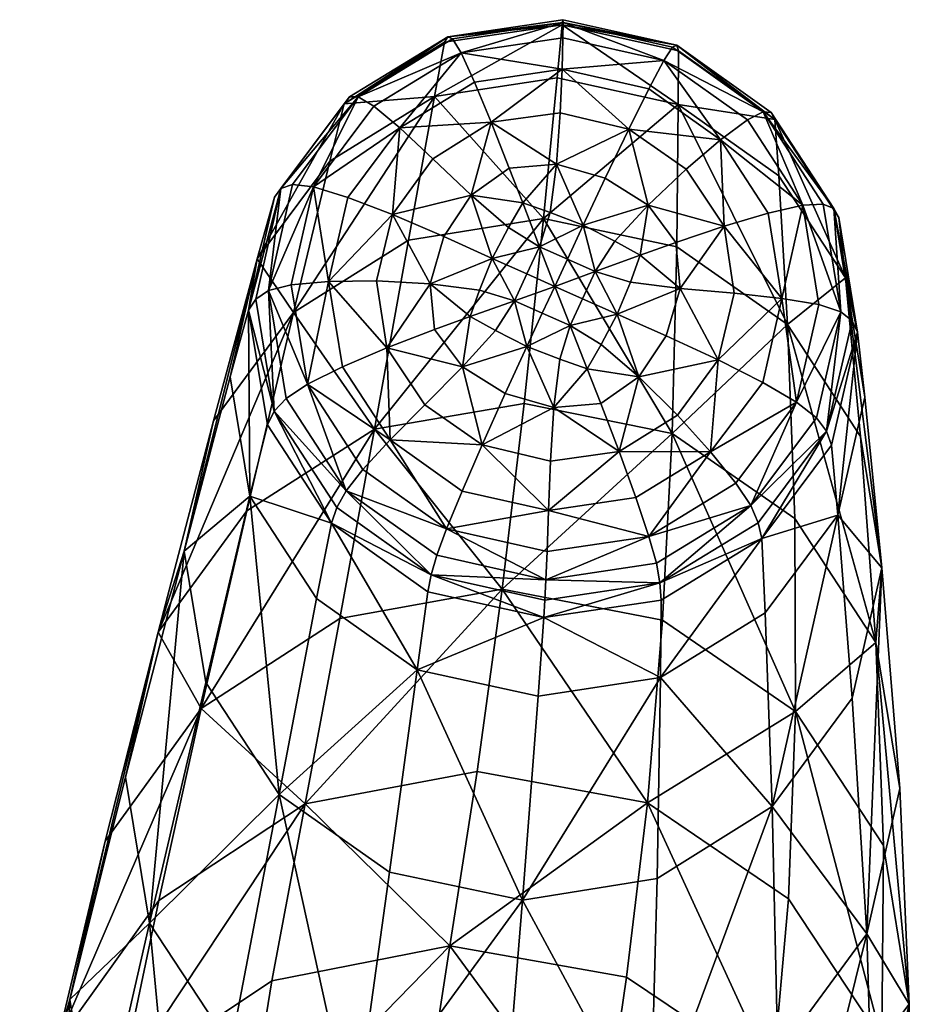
# Model space of a CAD drawing. Header units: millimetres. Extents: x -312 to 313, y -340 to 267.
# Tile 73 of 73: x 211 to 248, y 211 to 252. Entities that reach past the tile are written whole.
import ezdxf

# ---------------------------------------------------------------- set-up
doc = ezdxf.new("R2010")
doc.units = ezdxf.units.MM
doc.layers.add('Default', color=7, linetype='Continuous', true_color=0x000000)

msp = doc.modelspace()

# ---------------------------------------------------------------- linework, layer by layer
at = {"layer": 'Default', "color": 18, "true_color": 0x000000}
for points in [[(228.125, 249.181, 34.118), (233.48, 252.185, 14.311), (228.548, 251.452, 14.094)], [(228.125, 249.181, 34.118), (233.266, 249.963, 34.342), (233.48, 252.185, 14.311)], [(228.68, 251.683, 10.736), (228.548, 251.452, 14.094), (233.48, 252.185, 14.311)], [(228.68, 251.683, 10.736), (233.509, 252.398, 10.949), (233.521, 252.275, 8.315)], [(228.68, 251.683, 10.736), (233.48, 252.185, 14.311), (233.509, 252.398, 10.949)], [(228.68, 251.683, 10.736), (233.521, 252.275, 8.315), (228.885, 251.59, 8.111)], [(229.238, 251.01, 5.993), (228.885, 251.59, 8.111), (233.521, 252.275, 8.315)], [(229.238, 251.01, 5.993), (233.521, 252.275, 8.315), (233.512, 251.639, 6.181)], [(238.347, 248.847, 34.29), (233.48, 252.185, 14.311), (233.266, 249.963, 34.342)], [(238.283, 251.332, 10.9), (233.509, 252.398, 10.949), (233.48, 252.185, 14.311)], [(238.283, 251.332, 10.9), (233.48, 252.185, 14.311), (238.355, 251.098, 14.262)], [(238.347, 248.847, 34.29), (238.355, 251.098, 14.262), (233.48, 252.185, 14.311)], [(238.283, 251.332, 10.9), (233.521, 252.275, 8.315), (233.509, 252.398, 10.949)], [(237.738, 250.693, 6.138), (233.512, 251.639, 6.181), (233.521, 252.275, 8.315)], [(237.738, 250.693, 6.138), (233.521, 252.275, 8.315), (238.103, 251.25, 8.268)], [(238.283, 251.332, 10.9), (238.103, 251.25, 8.268), (233.521, 252.275, 8.315)], [(228.68, 251.683, 10.736), (224.338, 248.871, 13.622), (228.548, 251.452, 14.094)], [(228.68, 251.683, 10.736), (224.556, 249.159, 10.274), (224.338, 248.871, 13.622)], [(228.125, 249.181, 34.118), (228.548, 251.452, 14.094), (224.338, 248.871, 13.622)], [(228.68, 251.683, 10.736), (224.928, 249.169, 7.667), (224.556, 249.159, 10.274)], [(228.68, 251.683, 10.736), (228.885, 251.59, 8.111), (224.928, 249.169, 7.667)], [(229.238, 251.01, 5.993), (224.928, 249.169, 7.667), (228.885, 251.59, 8.111)], [(229.238, 251.01, 5.993), (233.512, 251.639, 6.181), (233.475, 250.318, 4.319)], [(237.738, 250.693, 6.138), (233.475, 250.318, 4.319), (233.512, 251.639, 6.181)], [(238.283, 251.332, 10.9), (241.903, 248.542, 7.957), (238.103, 251.25, 8.268)], [(238.283, 251.332, 10.9), (242.24, 248.513, 10.576), (241.903, 248.542, 7.957)], [(238.283, 251.332, 10.9), (238.355, 251.098, 14.262), (242.397, 248.22, 13.931)], [(238.283, 251.332, 10.9), (242.397, 248.22, 13.931), (242.24, 248.513, 10.576)], [(229.238, 251.01, 5.993), (225.587, 248.777, 5.584), (224.928, 249.169, 7.667)], [(229.238, 251.01, 5.993), (226.669, 247.862, 3.807), (225.587, 248.777, 5.584)], [(229.238, 251.01, 5.993), (229.804, 249.777, 4.157), (226.669, 247.862, 3.807)], [(229.238, 251.01, 5.993), (233.475, 250.318, 4.319), (229.804, 249.777, 4.157)], [(237.738, 250.693, 6.138), (238.103, 251.25, 8.268), (241.903, 248.542, 7.957)], [(238.347, 248.847, 34.29), (242.397, 248.22, 13.931), (238.355, 251.098, 14.262)], [(237.738, 250.693, 6.138), (237.105, 249.503, 4.282), (233.475, 250.318, 4.319)], [(237.738, 250.693, 6.138), (240.114, 247.358, 4.036), (237.105, 249.503, 4.282)], [(237.738, 250.693, 6.138), (241.242, 248.195, 5.851), (240.114, 247.358, 4.036)], [(237.738, 250.693, 6.138), (241.903, 248.542, 7.957), (241.242, 248.195, 5.851)], [(230.506, 248.099, 2.648), (229.804, 249.777, 4.157), (233.475, 250.318, 4.319)], [(230.506, 248.099, 2.648), (233.475, 250.318, 4.319), (233.392, 248.492, 2.771)], [(236.267, 247.814, 2.737), (233.392, 248.492, 2.771), (233.475, 250.318, 4.319)], [(236.267, 247.814, 2.737), (233.475, 250.318, 4.319), (237.105, 249.503, 4.282)], [(230.506, 248.099, 2.648), (226.669, 247.862, 3.807), (229.804, 249.777, 4.157)], [(228.125, 249.181, 34.118), (232.694, 244.065, 86.979), (233.266, 249.963, 34.342)], [(238.347, 248.847, 34.29), (233.266, 249.963, 34.342), (232.694, 244.065, 86.979)], [(236.267, 247.814, 2.737), (237.105, 249.503, 4.282), (240.114, 247.358, 4.036)], [(220.687, 242.378, 32.974), (224.338, 248.871, 13.622), (221.412, 244.957, 12.983)], [(220.687, 242.378, 32.974), (223.736, 246.473, 33.632), (224.338, 248.871, 13.622)], [(221.691, 245.328, 9.649), (221.412, 244.957, 12.983), (224.338, 248.871, 13.622)], [(221.691, 245.328, 9.649), (224.556, 249.159, 10.274), (224.928, 249.169, 7.667)], [(221.691, 245.328, 9.649), (224.928, 249.169, 7.667), (222.177, 245.493, 7.066)], [(221.691, 245.328, 9.649), (224.338, 248.871, 13.622), (224.556, 249.159, 10.274)], [(223.05, 245.389, 5.03), (222.177, 245.493, 7.066), (224.928, 249.169, 7.667)], [(228.125, 249.181, 34.118), (223.736, 246.473, 33.632), (222.214, 240.13, 86.223)], [(228.125, 249.181, 34.118), (222.214, 240.13, 86.223), (227.04, 243.154, 86.74)], [(223.05, 245.389, 5.03), (224.928, 249.169, 7.667), (225.587, 248.777, 5.584)], [(228.125, 249.181, 34.118), (224.338, 248.871, 13.622), (223.736, 246.473, 33.632)], [(228.125, 249.181, 34.118), (227.04, 243.154, 86.74), (232.694, 244.065, 86.979)], [(238.347, 248.847, 34.29), (232.694, 244.065, 86.979), (238.283, 242.882, 86.924)], [(238.347, 248.847, 34.29), (238.283, 242.882, 86.924), (242.917, 239.63, 86.563)], [(238.347, 248.847, 34.29), (242.56, 245.861, 33.95), (242.397, 248.22, 13.931)], [(238.347, 248.847, 34.29), (242.917, 239.63, 86.563), (242.56, 245.861, 33.95)], [(223.05, 245.389, 5.03), (225.587, 248.777, 5.584), (226.669, 247.862, 3.807)], [(230.506, 248.099, 2.648), (233.392, 248.492, 2.771), (233.241, 246.343, 1.58)], [(236.267, 247.814, 2.737), (233.241, 246.343, 1.58), (233.392, 248.492, 2.771)], [(243.564, 244.627, 5.381), (241.242, 248.195, 5.851), (241.903, 248.542, 7.957)], [(244.862, 244.483, 10.045), (244.42, 244.673, 7.447), (241.903, 248.542, 7.957)], [(244.862, 244.483, 10.045), (241.903, 248.542, 7.957), (242.24, 248.513, 10.576)], [(243.564, 244.627, 5.381), (241.903, 248.542, 7.957), (244.42, 244.673, 7.447)], [(244.862, 244.483, 10.045), (242.24, 248.513, 10.576), (242.397, 248.22, 13.931)], [(230.506, 248.099, 2.648), (228.063, 246.569, 2.37), (226.669, 247.862, 3.807)], [(230.506, 248.099, 2.648), (229.658, 245.046, 1.311), (228.063, 246.569, 2.37)], [(230.506, 248.099, 2.648), (231.26, 246.18, 1.512), (229.658, 245.046, 1.311)], [(230.506, 248.099, 2.648), (233.241, 246.343, 1.58), (231.26, 246.18, 1.512)], [(243.564, 244.627, 5.381), (240.114, 247.358, 4.036), (241.242, 248.195, 5.851)], [(245.352, 241.578, 33.391), (245.075, 244.106, 13.388), (242.397, 248.22, 13.931)], [(245.352, 241.578, 33.391), (242.397, 248.22, 13.931), (242.56, 245.861, 33.95)], [(244.862, 244.483, 10.045), (242.397, 248.22, 13.931), (245.075, 244.106, 13.388)], [(223.05, 245.389, 5.03), (226.669, 247.862, 3.807), (224.49, 244.951, 3.332)], [(226.359, 244.238, 1.992), (224.49, 244.951, 3.332), (226.669, 247.862, 3.807)], [(226.359, 244.238, 1.992), (226.669, 247.862, 3.807), (228.063, 246.569, 2.37)], [(236.267, 247.814, 2.737), (235.285, 245.754, 1.54), (233.241, 246.343, 1.58)], [(236.267, 247.814, 2.737), (237.076, 244.632, 1.418), (235.285, 245.754, 1.54)], [(236.267, 247.814, 2.737), (240.114, 247.358, 4.036), (238.674, 246.136, 2.547)], [(236.267, 247.814, 2.737), (238.674, 246.136, 2.547), (237.076, 244.632, 1.418)], [(240.266, 243.747, 2.233), (238.674, 246.136, 2.547), (240.114, 247.358, 4.036)], [(243.564, 244.627, 5.381), (242.109, 244.293, 3.632), (240.114, 247.358, 4.036)], [(240.266, 243.747, 2.233), (240.114, 247.358, 4.036), (242.109, 244.293, 3.632)], [(220.687, 242.378, 32.974), (222.214, 240.13, 86.223), (223.736, 246.473, 33.632)], [(226.359, 244.238, 1.992), (228.063, 246.569, 2.37), (229.658, 245.046, 1.311)], [(231.822, 244.721, 0.933), (231.26, 246.18, 1.512), (233.241, 246.343, 1.58)], [(231.822, 244.721, 0.933), (233.241, 246.343, 1.58), (232.97, 244.323, 0.764)], [(234.36, 243.783, 0.711), (232.97, 244.323, 0.764), (233.241, 246.343, 1.58)], [(234.36, 243.783, 0.711), (233.241, 246.343, 1.58), (235.285, 245.754, 1.54)], [(231.822, 244.721, 0.933), (229.658, 245.046, 1.311), (231.26, 246.18, 1.512)], [(240.266, 243.747, 2.233), (237.076, 244.632, 1.418), (238.674, 246.136, 2.547)], [(234.36, 243.783, 0.711), (235.285, 245.754, 1.54), (237.076, 244.632, 1.418)], [(245.352, 241.578, 33.391), (242.56, 245.861, 33.95), (242.917, 239.63, 86.563)], [(221.691, 245.328, 9.649), (220.335, 240.22, 12.266), (221.412, 244.957, 12.983)], [(221.691, 245.328, 9.649), (220.635, 240.691, 8.946), (220.335, 240.22, 12.266)], [(221.691, 245.328, 9.649), (221.164, 241.043, 6.392), (220.635, 240.691, 8.946)], [(223.05, 245.389, 5.03), (221.164, 241.043, 6.392), (222.177, 245.493, 7.066)], [(221.691, 245.328, 9.649), (222.177, 245.493, 7.066), (221.164, 241.043, 6.392)], [(223.05, 245.389, 5.03), (222.116, 241.284, 4.408), (221.164, 241.043, 6.392)], [(223.05, 245.389, 5.03), (223.686, 241.427, 2.797), (222.116, 241.284, 4.408)], [(223.05, 245.389, 5.03), (224.49, 244.951, 3.332), (223.686, 241.427, 2.797)], [(220.687, 242.378, 32.974), (221.412, 244.957, 12.983), (220.335, 240.22, 12.266)], [(226.359, 244.238, 1.992), (223.686, 241.427, 2.797), (224.49, 244.951, 3.332)], [(226.359, 244.238, 1.992), (229.658, 245.046, 1.311), (228.521, 243.307, 1.032)], [(230.545, 242.397, 0.424), (228.521, 243.307, 1.032), (229.658, 245.046, 1.311)], [(230.545, 242.397, 0.424), (229.658, 245.046, 1.311), (231.222, 243.687, 0.633)], [(231.822, 244.721, 0.933), (231.222, 243.687, 0.633), (229.658, 245.046, 1.311)], [(231.822, 244.721, 0.933), (232.525, 242.884, 0.342), (231.222, 243.687, 0.633)], [(231.822, 244.721, 0.933), (232.97, 244.323, 0.764), (232.525, 242.884, 0.342)], [(234.36, 243.783, 0.711), (232.525, 242.884, 0.342), (232.97, 244.323, 0.764)], [(234.36, 243.783, 0.711), (237.076, 244.632, 1.418), (235.684, 243.111, 0.649)], [(236.745, 242.524, 0.725), (235.684, 243.111, 0.649), (237.076, 244.632, 1.418)], [(236.745, 242.524, 0.725), (237.076, 244.632, 1.418), (238.247, 243.063, 1.215)], [(240.266, 243.747, 2.233), (238.247, 243.063, 1.215), (237.076, 244.632, 1.418)], [(240.266, 243.747, 2.233), (242.109, 244.293, 3.632), (242.692, 240.719, 3.122)], [(243.564, 244.627, 5.381), (242.692, 240.719, 3.122), (242.109, 244.293, 3.632)], [(243.564, 244.627, 5.381), (244.242, 240.466, 4.787), (242.692, 240.719, 3.122)], [(243.564, 244.627, 5.381), (244.42, 244.673, 7.447), (245.156, 240.162, 6.803)], [(243.564, 244.627, 5.381), (245.156, 240.162, 6.803), (244.242, 240.466, 4.787)], [(244.862, 244.483, 10.045), (245.156, 240.162, 6.803), (244.42, 244.673, 7.447)], [(244.862, 244.483, 10.045), (245.628, 239.783, 9.373), (245.156, 240.162, 6.803)], [(244.862, 244.483, 10.045), (245.857, 239.307, 12.702), (245.628, 239.783, 9.373)], [(244.862, 244.483, 10.045), (245.075, 244.106, 13.388), (245.857, 239.307, 12.702)], [(226.359, 244.238, 1.992), (225.69, 241.45, 1.57), (223.686, 241.427, 2.797)], [(225.61, 235.239, 155.593), (231.884, 236.312, 155.847), (232.694, 244.065, 86.979)], [(225.61, 235.239, 155.593), (232.694, 244.065, 86.979), (227.04, 243.154, 86.74)], [(226.359, 244.238, 1.992), (227.941, 241.332, 0.73), (225.69, 241.45, 1.57)], [(226.359, 244.238, 1.992), (228.521, 243.307, 1.032), (227.941, 241.332, 0.73)], [(238.087, 235.058, 155.79), (232.694, 244.065, 86.979), (231.884, 236.312, 155.847)], [(238.087, 235.058, 155.79), (238.283, 242.882, 86.924), (232.694, 244.065, 86.979)], [(245.352, 241.578, 33.391), (245.857, 239.307, 12.702), (245.075, 244.106, 13.388)], [(230.545, 242.397, 0.424), (231.222, 243.687, 0.633), (232.525, 242.884, 0.342)], [(234.36, 243.783, 0.711), (233.696, 242.36, 0.268), (232.525, 242.884, 0.342)], [(234.36, 243.783, 0.711), (234.863, 241.841, 0.243), (233.696, 242.36, 0.268)], [(234.36, 243.783, 0.711), (235.684, 243.111, 0.649), (234.863, 241.841, 0.243)], [(240.266, 243.747, 2.233), (238.426, 241.136, 0.938), (238.247, 243.063, 1.215)], [(240.266, 243.747, 2.233), (240.691, 240.938, 1.833), (238.426, 241.136, 0.938)], [(240.266, 243.747, 2.233), (242.692, 240.719, 3.122), (240.691, 240.938, 1.833)], [(225.61, 235.239, 155.593), (227.04, 243.154, 86.74), (222.214, 240.13, 86.223)], [(230.545, 242.397, 0.424), (227.941, 241.332, 0.73), (228.521, 243.307, 1.032)], [(236.745, 242.524, 0.725), (234.863, 241.841, 0.243), (235.684, 243.111, 0.649)], [(236.745, 242.524, 0.725), (238.247, 243.063, 1.215), (238.426, 241.136, 0.938)], [(230.545, 242.397, 0.424), (232.525, 242.884, 0.342), (231.999, 241.744, 0.14)], [(233.166, 241.221, 0.055), (231.999, 241.744, 0.14), (232.525, 242.884, 0.342)], [(233.166, 241.221, 0.055), (232.525, 242.884, 0.342), (233.696, 242.36, 0.268)], [(238.087, 235.058, 155.79), (242.917, 239.63, 86.563), (238.283, 242.882, 86.924)], [(220.687, 242.378, 32.974), (217.63, 230.131, 84.741), (218.861, 235.59, 85.525)], [(220.687, 242.378, 32.974), (219.564, 237.433, 32.236), (217.63, 230.131, 84.741)], [(220.687, 242.378, 32.974), (218.861, 235.59, 85.525), (222.214, 240.13, 86.223)], [(220.687, 242.378, 32.974), (220.335, 240.22, 12.266), (219.564, 237.433, 32.236)], [(230.545, 242.397, 0.424), (230.013, 241.061, 0.223), (227.941, 241.332, 0.73)], [(230.545, 242.397, 0.424), (231.482, 240.622, -0.01), (230.013, 241.061, 0.223)], [(230.545, 242.397, 0.424), (231.999, 241.744, 0.14), (231.482, 240.622, -0.01)], [(233.166, 241.221, 0.055), (233.696, 242.36, 0.268), (234.863, 241.841, 0.243)], [(236.745, 242.524, 0.725), (236.336, 241.405, 0.415), (234.863, 241.841, 0.243)], [(236.745, 242.524, 0.725), (238.426, 241.136, 0.938), (236.336, 241.405, 0.415)], [(233.166, 241.221, 0.055), (234.863, 241.841, 0.243), (234.33, 240.704, 0.041)], [(235.789, 240.059, 0.201), (234.33, 240.704, 0.041), (234.863, 241.841, 0.243)], [(235.789, 240.059, 0.201), (234.863, 241.841, 0.243), (236.336, 241.405, 0.415)], [(222.801, 237.121, 3.814), (222.116, 241.284, 4.408), (223.686, 241.427, 2.797)], [(222.801, 237.121, 3.814), (223.686, 241.427, 2.797), (224.276, 237.852, 2.287)], [(226.121, 238.642, 1.168), (223.686, 241.427, 2.797), (225.69, 241.45, 1.57)], [(226.121, 238.642, 1.168), (224.276, 237.852, 2.287), (223.686, 241.427, 2.797)], [(226.121, 238.642, 1.168), (225.69, 241.45, 1.57), (227.941, 241.332, 0.73)], [(233.166, 241.221, 0.055), (231.482, 240.622, -0.01), (231.999, 241.744, 0.14)], [(235.789, 240.059, 0.201), (236.336, 241.405, 0.415), (238.426, 241.136, 0.938)], [(245.352, 241.578, 33.391), (242.917, 239.63, 86.563), (245.986, 234.935, 85.97)], [(245.352, 241.578, 33.391), (246.167, 236.573, 32.686), (245.857, 239.307, 12.702)], [(245.352, 241.578, 33.391), (245.986, 234.935, 85.97), (246.882, 229.426, 85.221)], [(245.352, 241.578, 33.391), (246.882, 229.426, 85.221), (246.167, 236.573, 32.686)], [(221.411, 235.988, 8.274), (220.635, 240.691, 8.946), (221.164, 241.043, 6.392)], [(222.801, 237.121, 3.814), (221.164, 241.043, 6.392), (222.116, 241.284, 4.408)], [(222.801, 237.121, 3.814), (221.907, 236.528, 5.747), (221.164, 241.043, 6.392)], [(221.411, 235.988, 8.274), (221.164, 241.043, 6.392), (221.907, 236.528, 5.747)], [(226.121, 238.642, 1.168), (227.941, 241.332, 0.73), (228.131, 239.414, 0.454)], [(229.62, 239.955, 0.19), (227.941, 241.332, 0.73), (230.013, 241.061, 0.223)], [(229.62, 239.955, 0.19), (228.131, 239.414, 0.454), (227.941, 241.332, 0.73)], [(229.62, 239.955, 0.19), (230.013, 241.061, 0.223), (231.482, 240.622, -0.01)], [(233.166, 241.221, 0.055), (232.646, 240.103, -0.083), (231.482, 240.622, -0.01)], [(233.166, 241.221, 0.055), (233.808, 239.587, -0.109), (232.646, 240.103, -0.083)], [(233.166, 241.221, 0.055), (234.33, 240.704, 0.041), (233.808, 239.587, -0.109)], [(235.789, 240.059, 0.201), (238.426, 241.136, 0.938), (237.835, 239.155, 0.635)], [(240.018, 238.148, 1.409), (237.835, 239.155, 0.635), (238.426, 241.136, 0.938)], [(240.018, 238.148, 1.409), (238.426, 241.136, 0.938), (240.691, 240.938, 1.833)], [(221.411, 235.988, 8.274), (220.335, 240.22, 12.266), (220.635, 240.691, 8.946)], [(229.62, 239.955, 0.19), (231.482, 240.622, -0.01), (230.682, 239.374, -0.008)], [(232.002, 238.706, -0.081), (230.682, 239.374, -0.008), (231.482, 240.622, -0.01)], [(232.002, 238.706, -0.081), (231.482, 240.622, -0.01), (232.646, 240.103, -0.083)], [(235.789, 240.059, 0.201), (233.808, 239.587, -0.109), (234.33, 240.704, 0.041)], [(240.018, 238.148, 1.409), (240.691, 240.938, 1.833), (242.692, 240.719, 3.122)], [(240.018, 238.148, 1.409), (242.692, 240.719, 3.122), (241.884, 237.198, 2.589)], [(243.301, 236.365, 4.164), (241.884, 237.198, 2.589), (242.692, 240.719, 3.122)], [(243.301, 236.365, 4.164), (242.692, 240.719, 3.122), (244.242, 240.466, 4.787)], [(220.39, 232.426, 31.531), (219.564, 237.433, 32.236), (220.335, 240.22, 12.266)], [(221.411, 235.988, 8.274), (221.126, 235.418, 11.58), (220.335, 240.22, 12.266)], [(220.39, 232.426, 31.531), (220.335, 240.22, 12.266), (221.126, 235.418, 11.58)], [(243.301, 236.365, 4.164), (244.242, 240.466, 4.787), (245.156, 240.162, 6.803)], [(243.301, 236.365, 4.164), (245.156, 240.162, 6.803), (244.135, 235.715, 6.128)], [(244.564, 235.15, 8.671), (244.135, 235.715, 6.128), (245.156, 240.162, 6.803)], [(244.564, 235.15, 8.671), (245.156, 240.162, 6.803), (245.628, 239.783, 9.373)], [(216.538, 226.738, 154.304), (220.256, 231.823, 155.045), (222.214, 240.13, 86.223)], [(216.538, 226.738, 154.304), (222.214, 240.13, 86.223), (218.861, 235.59, 85.525)], [(225.61, 235.239, 155.593), (222.214, 240.13, 86.223), (220.256, 231.823, 155.045)], [(229.62, 239.955, 0.19), (229.305, 237.852, 0.252), (228.131, 239.414, 0.454)], [(229.62, 239.955, 0.19), (230.682, 239.374, -0.008), (229.305, 237.852, 0.252)], [(232.002, 238.706, -0.081), (232.646, 240.103, -0.083), (233.808, 239.587, -0.109)], [(235.789, 240.059, 0.201), (235.11, 238.791, 0.007), (233.808, 239.587, -0.109)], [(235.789, 240.059, 0.201), (236.696, 237.43, 0.356), (235.11, 238.791, 0.007)], [(235.789, 240.059, 0.201), (237.835, 239.155, 0.635), (236.696, 237.43, 0.356)], [(244.564, 235.15, 8.671), (245.628, 239.783, 9.373), (245.857, 239.307, 12.702)], [(226.121, 238.642, 1.168), (228.131, 239.414, 0.454), (229.305, 237.852, 0.252)], [(232.002, 238.706, -0.081), (229.305, 237.852, 0.252), (230.682, 239.374, -0.008)], [(232.002, 238.706, -0.081), (233.808, 239.587, -0.109), (233.38, 238.174, -0.122)], [(234.525, 237.77, -0.02), (233.38, 238.174, -0.122), (233.808, 239.587, -0.109)], [(234.525, 237.77, -0.02), (233.808, 239.587, -0.109), (235.11, 238.791, 0.007)], [(238.087, 235.058, 155.79), (243.228, 231.489, 155.407), (242.917, 239.63, 86.563)], [(246.633, 226.298, 154.777), (245.986, 234.935, 85.97), (242.917, 239.63, 86.563)], [(246.633, 226.298, 154.777), (242.917, 239.63, 86.563), (243.228, 231.489, 155.407)], [(240.018, 238.148, 1.409), (236.696, 237.43, 0.356), (237.835, 239.155, 0.635)], [(244.564, 235.15, 8.671), (245.857, 239.307, 12.702), (244.771, 234.574, 11.984)], [(245.034, 231.631, 31.947), (244.771, 234.574, 11.984), (245.857, 239.307, 12.702)], [(245.034, 231.631, 31.947), (245.857, 239.307, 12.702), (246.167, 236.573, 32.686)], [(226.121, 238.642, 1.168), (226.271, 234.787, 1.883), (224.276, 237.852, 2.287)], [(226.121, 238.642, 1.168), (227.715, 236.255, 0.853), (226.271, 234.787, 1.883)], [(226.121, 238.642, 1.168), (229.305, 237.852, 0.252), (227.715, 236.255, 0.853)], [(232.002, 238.706, -0.081), (231.094, 236.733, 0.127), (229.305, 237.852, 0.252)], [(232.002, 238.706, -0.081), (233.129, 236.149, 0.088), (231.094, 236.733, 0.127)], [(232.002, 238.706, -0.081), (233.38, 238.174, -0.122), (233.129, 236.149, 0.088)], [(234.525, 237.77, -0.02), (235.11, 238.791, 0.007), (236.696, 237.43, 0.356)], [(234.525, 237.77, -0.02), (233.129, 236.149, 0.088), (233.38, 238.174, -0.122)], [(240.018, 238.148, 1.409), (238.312, 235.823, 1.029), (236.696, 237.43, 0.356)], [(240.018, 238.148, 1.409), (239.703, 234.289, 2.113), (238.312, 235.823, 1.029)], [(240.018, 238.148, 1.409), (241.884, 237.198, 2.589), (239.703, 234.289, 2.113)], [(222.801, 237.121, 3.814), (224.276, 237.852, 2.287), (226.271, 234.787, 1.883)], [(230.121, 234.58, 0.661), (227.715, 236.255, 0.853), (229.305, 237.852, 0.252)], [(230.121, 234.58, 0.661), (229.305, 237.852, 0.252), (231.094, 236.733, 0.127)], [(234.525, 237.77, -0.02), (235.099, 236.311, 0.157), (233.129, 236.149, 0.088)], [(234.525, 237.77, -0.02), (236.696, 237.43, 0.356), (235.099, 236.311, 0.157)], [(220.39, 232.426, 31.531), (217.63, 230.131, 84.741), (219.564, 237.433, 32.236)], [(235.872, 234.297, 0.75), (235.099, 236.311, 0.157), (236.696, 237.43, 0.356)], [(235.872, 234.297, 0.75), (236.696, 237.43, 0.356), (238.312, 235.823, 1.029)], [(222.801, 237.121, 3.814), (224.427, 232.659, 5.237), (221.907, 236.528, 5.747)], [(222.801, 237.121, 3.814), (226.271, 234.787, 1.883), (225.125, 233.552, 3.343)], [(222.801, 237.121, 3.814), (225.125, 233.552, 3.343), (224.427, 232.659, 5.237)], [(243.301, 236.365, 4.164), (239.703, 234.289, 2.113), (241.884, 237.198, 2.589)], [(221.411, 235.988, 8.274), (221.907, 236.528, 5.747), (224.427, 232.659, 5.237)], [(230.121, 234.58, 0.661), (231.094, 236.733, 0.127), (233.129, 236.149, 0.088)], [(245.034, 231.631, 31.947), (246.167, 236.573, 32.686), (246.882, 229.426, 85.221)], [(225.61, 235.239, 155.593), (230.956, 228.532, 224.571), (231.884, 236.312, 155.847)], [(230.121, 234.58, 0.661), (226.271, 234.787, 1.883), (227.715, 236.255, 0.853)], [(230.121, 234.58, 0.661), (233.129, 236.149, 0.088), (232.991, 233.904, 0.627)], [(238.087, 235.058, 155.79), (231.884, 236.312, 155.847), (230.956, 228.532, 224.571)], [(235.872, 234.297, 0.75), (232.991, 233.904, 0.627), (233.129, 236.149, 0.088)], [(235.872, 234.297, 0.75), (233.129, 236.149, 0.088), (235.099, 236.311, 0.157)], [(243.301, 236.365, 4.164), (240.762, 232.978, 3.611), (239.703, 234.289, 2.113)], [(243.301, 236.365, 4.164), (241.381, 232.041, 5.527), (240.762, 232.978, 3.611)], [(243.301, 236.365, 4.164), (244.135, 235.715, 6.128), (241.381, 232.041, 5.527)], [(221.411, 235.988, 8.274), (223.807, 231.302, 11.037), (221.126, 235.418, 11.58)], [(221.411, 235.988, 8.274), (224.427, 232.659, 5.237), (224.036, 231.958, 7.743)], [(221.411, 235.988, 8.274), (224.036, 231.958, 7.743), (223.807, 231.302, 11.037)], [(235.872, 234.297, 0.75), (238.312, 235.823, 1.029), (239.703, 234.289, 2.113)], [(244.564, 235.15, 8.671), (241.381, 232.041, 5.527), (244.135, 235.715, 6.128)], [(216.538, 226.738, 154.304), (218.861, 235.59, 85.525), (217.63, 230.131, 84.741)], [(225.61, 235.239, 155.593), (218.348, 223.534, 223.743), (224.153, 227.301, 224.309)], [(225.61, 235.239, 155.593), (220.256, 231.823, 155.045), (218.348, 223.534, 223.743)], [(220.39, 232.426, 31.531), (221.126, 235.418, 11.58), (223.807, 231.302, 11.037)], [(225.61, 235.239, 155.593), (224.153, 227.301, 224.309), (230.956, 228.532, 224.571)], [(228.627, 231.058, 3.056), (225.125, 233.552, 3.343), (226.271, 234.787, 1.883)], [(230.121, 234.58, 0.661), (229.279, 232.644, 1.635), (226.271, 234.787, 1.883)], [(228.627, 231.058, 3.056), (226.271, 234.787, 1.883), (229.279, 232.644, 1.635)], [(238.087, 235.058, 155.79), (230.956, 228.532, 224.571), (237.682, 227.23, 224.514)], [(238.087, 235.058, 155.79), (237.682, 227.23, 224.514), (243.258, 223.401, 224.119)], [(238.087, 235.058, 155.79), (243.258, 223.401, 224.119), (243.228, 231.489, 155.407)], [(244.564, 235.15, 8.671), (241.697, 231.32, 8.045), (241.381, 232.041, 5.527)], [(244.564, 235.15, 8.671), (241.842, 230.66, 11.346), (241.697, 231.32, 8.045)], [(244.564, 235.15, 8.671), (244.771, 234.574, 11.984), (241.842, 230.66, 11.346)], [(246.633, 226.298, 154.777), (246.882, 229.426, 85.221), (245.986, 234.935, 85.97)], [(230.121, 234.58, 0.661), (232.903, 231.832, 1.598), (229.279, 232.644, 1.635)], [(230.121, 234.58, 0.661), (232.991, 233.904, 0.627), (232.903, 231.832, 1.598)], [(245.034, 231.631, 31.947), (241.842, 230.66, 11.346), (244.771, 234.574, 11.984)], [(235.872, 234.297, 0.75), (232.903, 231.832, 1.598), (232.991, 233.904, 0.627)], [(235.872, 234.297, 0.75), (236.57, 232.374, 1.76), (232.903, 231.832, 1.598)], [(235.872, 234.297, 0.75), (239.703, 234.289, 2.113), (236.57, 232.374, 1.76)], [(237.115, 230.745, 3.201), (236.57, 232.374, 1.76), (239.703, 234.289, 2.113)], [(237.115, 230.745, 3.201), (239.703, 234.289, 2.113), (240.762, 232.978, 3.611)], [(228.627, 231.058, 3.056), (224.427, 232.659, 5.237), (225.125, 233.552, 3.343)], [(237.115, 230.745, 3.201), (240.762, 232.978, 3.611), (241.381, 232.041, 5.527)], [(220.39, 232.426, 31.531), (218.539, 224.622, 83.991), (217.63, 230.131, 84.741)], [(220.39, 232.426, 31.531), (221.612, 219.929, 83.398), (218.539, 224.622, 83.991)], [(220.39, 232.426, 31.531), (223.807, 231.302, 11.037), (223.184, 228.143, 30.972)], [(220.39, 232.426, 31.531), (223.184, 228.143, 30.972), (221.612, 219.929, 83.398)], [(227.99, 229.141, 7.419), (224.036, 231.958, 7.743), (224.427, 232.659, 5.237)], [(228.627, 231.058, 3.056), (228.224, 229.953, 4.926), (224.427, 232.659, 5.237)], [(227.99, 229.141, 7.419), (224.427, 232.659, 5.237), (228.224, 229.953, 4.926)], [(228.627, 231.058, 3.056), (229.279, 232.644, 1.635), (232.903, 231.832, 1.598)], [(237.115, 230.745, 3.201), (232.903, 231.832, 1.598), (236.57, 232.374, 1.76)], [(227.99, 229.141, 7.419), (223.807, 231.302, 11.037), (224.036, 231.958, 7.743)], [(237.115, 230.745, 3.201), (241.381, 232.041, 5.527), (237.426, 229.618, 5.083)], [(237.576, 228.795, 7.583), (237.426, 229.618, 5.083), (241.381, 232.041, 5.527)], [(237.576, 228.795, 7.583), (241.381, 232.041, 5.527), (241.697, 231.32, 8.045)], [(216.538, 226.738, 154.304), (218.348, 223.534, 223.743), (220.256, 231.823, 155.045)], [(228.627, 231.058, 3.056), (232.903, 231.832, 1.598), (232.846, 230.114, 3.013)], [(237.115, 230.745, 3.201), (232.846, 230.114, 3.013), (232.903, 231.832, 1.598)], [(245.034, 231.631, 31.947), (241.982, 227.538, 31.29), (241.842, 230.66, 11.346)], [(245.034, 231.631, 31.947), (242.279, 219.431, 83.737), (241.982, 227.538, 31.29)], [(245.034, 231.631, 31.947), (245.636, 223.969, 84.436), (242.279, 219.431, 83.737)], [(246.633, 226.298, 154.777), (243.228, 231.489, 155.407), (243.258, 223.401, 224.119)], [(245.034, 231.631, 31.947), (246.882, 229.426, 85.221), (245.636, 223.969, 84.436)], [(227.394, 225.158, 30.632), (223.184, 228.143, 30.972), (223.807, 231.302, 11.037)], [(227.99, 229.141, 7.419), (227.845, 228.427, 10.706), (223.807, 231.302, 11.037)], [(227.394, 225.158, 30.632), (223.807, 231.302, 11.037), (227.845, 228.427, 10.706)], [(237.576, 228.795, 7.583), (241.697, 231.32, 8.045), (241.842, 230.66, 11.346)], [(228.627, 231.058, 3.056), (232.799, 228.931, 4.879), (228.224, 229.953, 4.926)], [(228.627, 231.058, 3.056), (232.846, 230.114, 3.013), (232.799, 228.931, 4.879)], [(237.115, 230.745, 3.201), (237.426, 229.618, 5.083), (232.799, 228.931, 4.879)], [(237.115, 230.745, 3.201), (232.799, 228.931, 4.879), (232.846, 230.114, 3.013)], [(237.576, 228.795, 7.583), (241.842, 230.66, 11.346), (237.634, 228.079, 10.874)], [(237.596, 224.831, 30.804), (237.634, 228.079, 10.874), (241.842, 230.66, 11.346)], [(237.596, 224.831, 30.804), (241.842, 230.66, 11.346), (241.982, 227.538, 31.29)], [(216.183, 214.538, 152.676), (215.173, 220.655, 153.471), (217.63, 230.131, 84.741)], [(216.538, 226.738, 154.304), (217.63, 230.131, 84.741), (215.173, 220.655, 153.471)], [(216.183, 214.538, 152.676), (217.63, 230.131, 84.741), (218.539, 224.622, 83.991)], [(227.99, 229.141, 7.419), (228.224, 229.953, 4.926), (232.799, 228.931, 4.879)], [(237.576, 228.795, 7.583), (232.799, 228.931, 4.879), (237.426, 229.618, 5.083)], [(246.246, 214.094, 153.15), (245.636, 223.969, 84.436), (246.882, 229.426, 85.221)], [(246.246, 214.094, 153.15), (246.882, 229.426, 85.221), (247.628, 220.178, 153.982)], [(246.633, 226.298, 154.777), (247.628, 220.178, 153.982), (246.882, 229.426, 85.221)], [(227.99, 229.141, 7.419), (232.712, 227.343, 10.656), (227.845, 228.427, 10.706)], [(227.99, 229.141, 7.419), (232.799, 228.931, 4.879), (232.756, 228.077, 7.37)], [(227.99, 229.141, 7.419), (232.756, 228.077, 7.37), (232.712, 227.343, 10.656)], [(237.576, 228.795, 7.583), (237.634, 228.079, 10.874), (232.712, 227.343, 10.656)], [(237.576, 228.795, 7.583), (232.712, 227.343, 10.656), (232.756, 228.077, 7.37)], [(237.576, 228.795, 7.583), (232.756, 228.077, 7.37), (232.799, 228.931, 4.879)], [(222.705, 219.531, 288.858), (230.956, 228.532, 224.571), (224.153, 227.301, 224.309)], [(222.705, 219.531, 288.858), (229.917, 220.899, 289.127), (230.956, 228.532, 224.571)], [(227.394, 225.158, 30.632), (227.845, 228.427, 10.706), (232.712, 227.343, 10.656)], [(237.053, 219.577, 289.067), (230.956, 228.532, 224.571), (229.917, 220.899, 289.127)], [(237.053, 219.577, 289.067), (237.682, 227.23, 224.514), (230.956, 228.532, 224.571)], [(227.394, 225.158, 30.632), (221.612, 219.929, 83.398), (223.184, 228.143, 30.972)], [(237.596, 224.831, 30.804), (232.712, 227.343, 10.656), (237.634, 228.079, 10.874)], [(237.596, 224.831, 30.804), (241.982, 227.538, 31.29), (242.279, 219.431, 83.737)], [(222.705, 219.531, 288.858), (224.153, 227.301, 224.309), (218.348, 223.534, 223.743)], [(227.394, 225.158, 30.632), (232.712, 227.343, 10.656), (232.466, 224.045, 30.58)], [(237.596, 224.831, 30.804), (232.466, 224.045, 30.58), (232.712, 227.343, 10.656)], [(237.053, 219.577, 289.067), (243.258, 223.401, 224.119), (237.682, 227.23, 224.514)], [(216.538, 226.738, 154.304), (215.173, 220.655, 153.471), (212.838, 211.344, 222.119)], [(216.538, 226.738, 154.304), (212.838, 211.344, 222.119), (214.317, 217.969, 222.977)], [(216.538, 226.738, 154.304), (214.317, 217.969, 222.977), (218.348, 223.534, 223.743)], [(246.633, 226.298, 154.777), (243.258, 223.401, 224.119), (246.952, 217.79, 223.47)], [(246.633, 226.298, 154.777), (246.952, 217.79, 223.47), (248.03, 211.145, 222.649)], [(246.633, 226.298, 154.777), (248.03, 211.145, 222.649), (247.628, 220.178, 153.982)], [(227.394, 225.158, 30.632), (226.242, 216.68, 83.037), (221.612, 219.929, 83.398)], [(227.394, 225.158, 30.632), (231.818, 215.499, 82.983), (226.242, 216.68, 83.037)], [(227.394, 225.158, 30.632), (232.466, 224.045, 30.58), (231.818, 215.499, 82.983)], [(216.183, 214.538, 152.676), (218.539, 224.622, 83.991), (221.612, 219.929, 83.398)], [(237.596, 224.831, 30.804), (237.457, 216.409, 83.221), (231.818, 215.499, 82.983)], [(237.596, 224.831, 30.804), (231.818, 215.499, 82.983), (232.466, 224.045, 30.58)], [(237.596, 224.831, 30.804), (242.279, 219.431, 83.737), (237.457, 216.409, 83.221)], [(246.246, 214.094, 153.15), (242.279, 219.431, 83.737), (245.636, 223.969, 84.436)], [(212.303, 209.542, 287.494), (216.564, 215.483, 288.277), (218.348, 223.534, 223.743)], [(212.303, 209.542, 287.494), (218.348, 223.534, 223.743), (214.317, 217.969, 222.977)], [(222.705, 219.531, 288.858), (218.348, 223.534, 223.743), (216.564, 215.483, 288.277)], [(237.053, 219.577, 289.067), (242.965, 215.56, 288.663), (243.258, 223.401, 224.119)], [(246.879, 209.631, 287.998), (243.258, 223.401, 224.119), (242.965, 215.56, 288.663)], [(246.879, 209.631, 287.998), (246.952, 217.79, 223.47), (243.258, 223.401, 224.119)], [(222.705, 219.531, 288.858), (228.775, 213.59, 345.487), (229.917, 220.899, 289.127)], [(237.053, 219.577, 289.067), (229.917, 220.899, 289.127), (228.775, 213.59, 345.487)], [(216.183, 214.538, 152.676), (212.838, 211.344, 222.119), (215.173, 220.655, 153.471)], [(216.183, 214.538, 152.676), (221.612, 219.929, 83.398), (219.595, 209.352, 152.048)], [(224.731, 205.785, 151.665), (219.595, 209.352, 152.048), (221.612, 219.929, 83.398)], [(224.731, 205.785, 151.665), (221.612, 219.929, 83.398), (226.242, 216.68, 83.037)], [(246.246, 214.094, 153.15), (247.628, 220.178, 153.982), (248.03, 211.145, 222.649)], [(222.705, 219.531, 288.858), (216.564, 215.483, 288.277), (214.977, 207.891, 344.608)], [(222.705, 219.531, 288.858), (214.977, 207.891, 344.608), (221.302, 212.119, 345.208)], [(222.705, 219.531, 288.858), (221.302, 212.119, 345.208), (228.775, 213.59, 345.487)], [(237.053, 219.577, 289.067), (228.775, 213.59, 345.487), (236.18, 212.278, 345.426)], [(237.053, 219.577, 289.067), (236.18, 212.278, 345.426), (242.305, 208.157, 345.007)], [(237.053, 219.577, 289.067), (242.305, 208.157, 345.007), (242.965, 215.56, 288.663)], [(237.173, 205.6, 151.861), (237.457, 216.409, 83.221), (242.279, 219.431, 83.737)], [(237.173, 205.6, 151.861), (242.279, 219.431, 83.737), (242.521, 209.011, 152.409)], [(246.246, 214.094, 153.15), (242.521, 209.011, 152.409), (242.279, 219.431, 83.737)], [(212.303, 209.542, 287.494), (214.317, 217.969, 222.977), (212.838, 211.344, 222.119)], [(246.879, 209.631, 287.998), (248.03, 211.145, 222.649), (246.952, 217.79, 223.47)], [(224.731, 205.785, 151.665), (226.242, 216.68, 83.037), (231.818, 215.499, 82.983)], [(237.173, 205.6, 151.861), (231.818, 215.499, 82.983), (237.457, 216.409, 83.221)], [(212.303, 209.542, 287.494), (214.977, 207.891, 344.608), (216.564, 215.483, 288.277)], [(224.731, 205.785, 151.665), (231.818, 215.499, 82.983), (230.917, 204.53, 151.608)], [(237.173, 205.6, 151.861), (230.917, 204.53, 151.608), (231.818, 215.499, 82.983)], [(246.879, 209.631, 287.998), (242.965, 215.56, 288.663), (242.305, 208.157, 345.007)], [(216.183, 214.538, 152.676), (213.934, 204.704, 221.298), (212.838, 211.344, 222.119)], [(216.183, 214.538, 152.676), (217.634, 199.099, 220.65), (213.934, 204.704, 221.298)], [(216.183, 214.538, 152.676), (219.595, 209.352, 152.048), (217.634, 199.099, 220.65)], [(246.246, 214.094, 153.15), (242.495, 198.95, 221.025), (242.521, 209.011, 152.409)], [(246.246, 214.094, 153.15), (246.531, 204.514, 221.791), (242.495, 198.95, 221.025)], [(246.246, 214.094, 153.15), (248.03, 211.145, 222.649), (246.531, 204.514, 221.791)], [(220.108, 204.703, 397.382), (228.775, 213.59, 345.487), (221.302, 212.119, 345.208)], [(220.108, 204.703, 397.382), (227.638, 206.234, 397.665), (228.775, 213.59, 345.487)], [(235.108, 204.959, 397.604), (228.775, 213.59, 345.487), (227.638, 206.234, 397.665)], [(235.108, 204.959, 397.604), (236.18, 212.278, 345.426), (228.775, 213.59, 345.487)], [(220.108, 204.703, 397.382), (221.302, 212.119, 345.208), (214.977, 207.891, 344.608)], [(235.108, 204.959, 397.604), (242.305, 208.157, 345.007), (236.18, 212.278, 345.426)], [(211.896, 195.451, 285.772), (210.737, 202.494, 286.613), (212.838, 211.344, 222.119)], [(212.303, 209.542, 287.494), (212.838, 211.344, 222.119), (210.737, 202.494, 286.613)], [(211.896, 195.451, 285.772), (212.838, 211.344, 222.119), (213.934, 204.704, 221.298)], [(246.436, 195.522, 286.277), (248.03, 211.145, 222.649), (248.023, 202.58, 287.158)], [(246.436, 195.522, 286.277), (246.531, 204.514, 221.791), (248.03, 211.145, 222.649)], [(246.879, 209.631, 287.998), (248.023, 202.58, 287.158), (248.03, 211.145, 222.649)]]:
    msp.add_3dface(points, dxfattribs=at)

doc.saveas('drawing.dxf')
